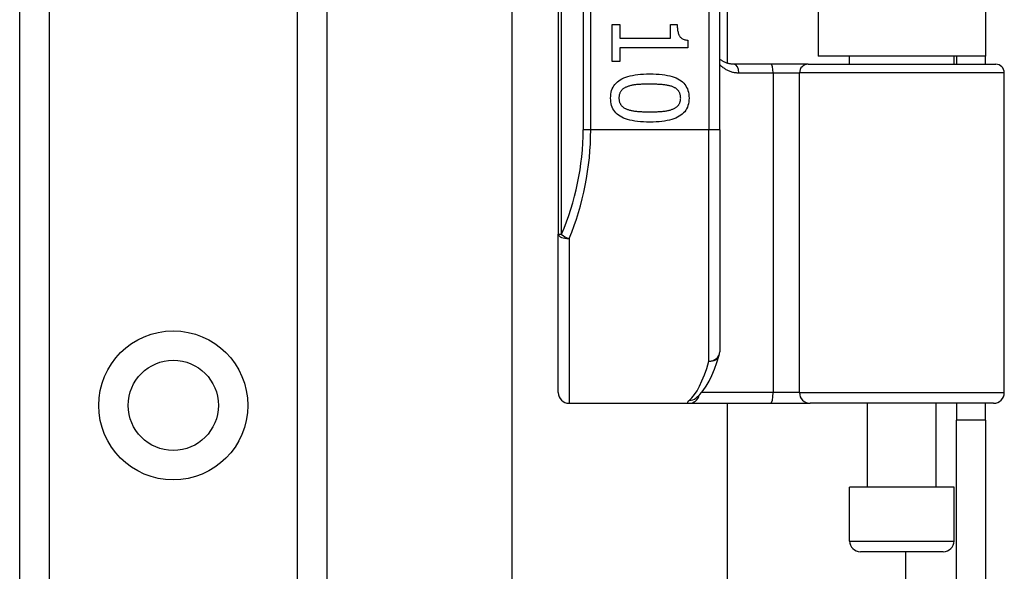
# Model space of a CAD drawing. Header units: inches. Extents: x 4.1 to 98, y 5.9 to 52.5.
# Tile 49 of 79: x 22.2 to 24, y 34.4 to 35.4. Entities that reach past the tile are written whole.
import ezdxf

# ---------------------------------------------------------------- set-up
doc = ezdxf.new("R2010")
doc.units = ezdxf.units.IN
doc.header["$MEASUREMENT"] = 0
doc.layers.add('Visible Edges(ANSI)', color=7, linetype='Continuous', lineweight=25)
doc.layers.add('Visible Tangent Edges(ANSI)', color=7, linetype='Continuous', lineweight=25)

msp = doc.modelspace()

# ---------------------------------------------------------------- linework, layer by layer
at = {"layer": 'Visible Edges(ANSI)'}
for p, q in [((22.2127, 17.6087), (22.2127, 38.9316)), ((22.7747, 38.9316), (22.7747, 17.6087)), ((23.1982, 36.8627), (23.1982, 34.9806)), ((23.4935, 35.1717), (23.4935, 36.6717)), ((23.5073, 36.5497), (23.5073, 35.2936)), ((23.6737, 36.5372), (23.6737, 35.3062)), ((23.9797, 36.5372), (23.9797, 35.3062)), ((23.1136, 21.0536), (23.1136, 35.4867)), ((23.2968, 35.3642), (23.3108, 35.3642)), ((23.2968, 35.2969), (23.2968, 35.3642)), ((23.3108, 35.3642), (23.3108, 35.3392)), ((23.4032, 35.3642), (23.4158, 35.3642)), ((23.4032, 35.3392), (23.4032, 35.3642)), ((23.3108, 35.3392), (23.4032, 35.3392)), ((23.435, 35.3357), (23.435, 35.3214)), ((23.3108, 35.3214), (23.3108, 35.2969)), ((23.435, 35.3214), (23.3108, 35.3214)), ((23.3108, 35.2969), (23.2968, 35.2969)), ((23.5877, 35.2917), (23.5193, 35.2917)), ((23.6552, 35.2917), (23.5877, 35.2917)), ((23.6552, 35.2917), (23.9985, 35.2917)), ((23.9797, 35.3062), (23.6737, 35.3062)), ((23.7312, 35.2917), (23.7312, 35.3062)), ((23.9222, 35.2917), (23.9222, 35.3062)), ((23.9267, 35.3062), (23.9267, 35.2917)), ((23.9797, 35.2917), (23.9797, 35.3062)), ((24.0142, 34.6913), (24.0142, 35.276)), ((23.4935, 35.1717), (23.4935, 34.7654)), ((23.1982, 34.6913), (23.1982, 34.9806)), ((23.4496, 34.6807), (23.45, 34.6811)), ((23.2179, 34.6717), (23.4373, 34.6717)), ((23.4373, 34.6717), (23.5868, 34.6717)), ((23.5073, 34.6717), (23.5073, 21.8687)), ((23.5868, 34.6717), (23.6591, 34.6717)), ((23.9945, 34.6717), (23.6591, 34.6717)), ((23.7637, 34.5181), (23.7637, 34.6717)), ((23.8897, 34.5181), (23.8897, 34.6717)), ((23.9267, 34.6717), (23.9267, 34.6407)), ((23.9797, 34.6407), (23.9797, 34.6717)), ((23.9267, 34.3287), (23.9267, 34.6407)), ((23.9797, 34.6407), (23.9267, 34.6407)), ((23.9797, 34.6407), (23.9797, 34.3287)), ((23.9222, 34.5181), (23.7312, 34.5181)), ((23.7312, 34.4197), (23.7312, 34.5181)), ((23.9222, 34.4197), (23.9222, 34.5181)), ((23.9025, 34.4), (23.7509, 34.4))]:
    msp.add_line(p, q, dxfattribs=at)
at = {"layer": 'Visible Edges(ANSI)', "flags": 128}
for points in [[(23.4158, 35.3642), (23.4158, 35.3619), (23.4159, 35.3596), (23.4161, 35.3575), (23.4162, 35.3555), (23.4165, 35.3536), (23.4168, 35.3519), (23.4172, 35.3502), (23.4176, 35.3486), (23.4181, 35.3471), (23.4186, 35.3457), (23.4192, 35.3445), (23.4198, 35.3433), (23.4205, 35.3422), (23.4214, 35.3412), (23.4223, 35.3403), (23.4233, 35.3395), (23.4244, 35.3387), (23.4256, 35.338), (23.4269, 35.3374), (23.4284, 35.3369), (23.4299, 35.3365), (23.4315, 35.3362), (23.4332, 35.3359), (23.435, 35.3357)], [(23.5193, 35.2917), (23.518, 35.2918), (23.5168, 35.2918), (23.5156, 35.2919), (23.5143, 35.292), (23.5131, 35.2922), (23.512, 35.2924), (23.5108, 35.2926), (23.5096, 35.2929), (23.5085, 35.2932), (23.5074, 35.2936), (23.5063, 35.2939), (23.5052, 35.2943), (23.5041, 35.2948), (23.503, 35.2952), (23.502, 35.2957), (23.501, 35.2962), (23.5, 35.2968), (23.499, 35.2973), (23.498, 35.2979), (23.4971, 35.2986), (23.4961, 35.2992), (23.4952, 35.2999), (23.4943, 35.3006), (23.4935, 35.3013)], [(23.2939, 35.2298), (23.294, 35.2335), (23.2944, 35.2371), (23.295, 35.2405), (23.2958, 35.2437), (23.2969, 35.2467), (23.2983, 35.2496), (23.2999, 35.2523), (23.3017, 35.2548), (23.3038, 35.2572), (23.3062, 35.2594), (23.3087, 35.2614), (23.3116, 35.2633), (23.3146, 35.265), (23.318, 35.2665), (23.3216, 35.2679), (23.3254, 35.2692), (23.3295, 35.2703), (23.3339, 35.2713), (23.3385, 35.2721), (23.3434, 35.2728), (23.3486, 35.2733), (23.354, 35.2736), (23.3596, 35.2739), (23.3656, 35.2739)], [(23.3656, 35.2739), (23.3716, 35.2739), (23.3774, 35.2736), (23.3829, 35.2733), (23.3882, 35.2727), (23.3932, 35.2721), (23.3978, 35.2712), (23.4022, 35.2703), (23.4064, 35.2692), (23.4102, 35.2679), (23.4138, 35.2665), (23.4171, 35.2649), (23.4201, 35.2632), (23.4229, 35.2613), (23.4254, 35.2592), (23.4276, 35.257), (23.4297, 35.2547), (23.4315, 35.2521), (23.433, 35.2494), (23.4344, 35.2466), (23.4354, 35.2436), (23.4363, 35.2404), (23.4369, 35.237), (23.4372, 35.2335), (23.4374, 35.2298)], [(23.324, 35.2505), (23.3228, 35.25), (23.3217, 35.2495), (23.3206, 35.249), (23.3196, 35.2484), (23.3186, 35.2479), (23.3177, 35.2472), (23.3168, 35.2466), (23.3159, 35.2459), (23.3151, 35.2452), (23.3144, 35.2444), (23.3137, 35.2437), (23.313, 35.2428), (23.3124, 35.242), (23.3118, 35.2411), (23.3113, 35.2402), (23.3109, 35.2392), (23.3105, 35.2382), (23.3101, 35.2371), (23.3098, 35.236), (23.3096, 35.2349), (23.3094, 35.2337), (23.3093, 35.2324), (23.3092, 35.2312), (23.3092, 35.2298)], [(23.3656, 35.2552), (23.3632, 35.2552), (23.3608, 35.2552), (23.3586, 35.2551), (23.3564, 35.2551), (23.3543, 35.255), (23.3522, 35.255), (23.3502, 35.2549), (23.3483, 35.2548), (23.3465, 35.2547), (23.3447, 35.2546), (23.343, 35.2544), (23.3413, 35.2543), (23.3397, 35.2541), (23.3381, 35.2539), (23.3366, 35.2537), (23.3351, 35.2535), (23.3336, 35.2532), (23.3321, 35.2529), (23.3307, 35.2526), (23.3293, 35.2522), (23.3279, 35.2518), (23.3266, 35.2514), (23.3253, 35.251), (23.324, 35.2505)], [(23.4075, 35.2504), (23.4063, 35.2508), (23.4051, 35.2513), (23.4038, 35.2517), (23.4024, 35.252), (23.401, 35.2524), (23.3996, 35.2527), (23.3981, 35.253), (23.3965, 35.2533), (23.3949, 35.2536), (23.3933, 35.2538), (23.3915, 35.254), (23.3898, 35.2542), (23.388, 35.2543), (23.3861, 35.2545), (23.3842, 35.2546), (23.3823, 35.2547), (23.3804, 35.2548), (23.3784, 35.2549), (23.3763, 35.255), (23.3742, 35.2551), (23.3721, 35.2551), (23.37, 35.2552), (23.3678, 35.2552), (23.3656, 35.2552)], [(23.4221, 35.2298), (23.422, 35.2311), (23.422, 35.2323), (23.4218, 35.2335), (23.4217, 35.2347), (23.4214, 35.2358), (23.4211, 35.2369), (23.4208, 35.2379), (23.4204, 35.2389), (23.42, 35.2399), (23.4195, 35.2408), (23.419, 35.2417), (23.4184, 35.2425), (23.4178, 35.2433), (23.4171, 35.2441), (23.4164, 35.2449), (23.4156, 35.2456), (23.4148, 35.2463), (23.4139, 35.247), (23.413, 35.2476), (23.412, 35.2482), (23.4109, 35.2488), (23.4099, 35.2494), (23.4087, 35.2499), (23.4075, 35.2504)], [(23.3657, 35.1858), (23.3596, 35.1859), (23.3539, 35.1861), (23.3484, 35.1865), (23.3431, 35.187), (23.3382, 35.1877), (23.3335, 35.1885), (23.3291, 35.1895), (23.325, 35.1906), (23.3211, 35.1919), (23.3176, 35.1933), (23.3143, 35.1949), (23.3112, 35.1966), (23.3085, 35.1985), (23.3059, 35.2005), (23.3036, 35.2027), (23.3016, 35.2051), (23.2998, 35.2076), (23.2982, 35.2103), (23.2969, 35.2132), (23.2958, 35.2162), (23.2949, 35.2193), (23.2943, 35.2227), (23.294, 35.2262), (23.2939, 35.2298)], [(23.3092, 35.2298), (23.3092, 35.2286), (23.3093, 35.2274), (23.3094, 35.2262), (23.3096, 35.2251), (23.3098, 35.224), (23.3101, 35.2229), (23.3104, 35.2219), (23.3108, 35.2209), (23.3112, 35.2199), (23.3117, 35.219), (23.3122, 35.2181), (23.3128, 35.2173), (23.3134, 35.2165), (23.3141, 35.2157), (23.3148, 35.2149), (23.3156, 35.2142), (23.3164, 35.2135), (23.3173, 35.2128), (23.3183, 35.2122), (23.3192, 35.2116), (23.3203, 35.211), (23.3214, 35.2105), (23.3225, 35.21), (23.3237, 35.2095)], [(23.4374, 35.2298), (23.4372, 35.2261), (23.4369, 35.2226), (23.4362, 35.2192), (23.4354, 35.2161), (23.4343, 35.213), (23.4329, 35.2102), (23.4313, 35.2075), (23.4294, 35.2049), (23.4273, 35.2026), (23.4249, 35.2004), (23.4223, 35.1984), (23.4195, 35.1965), (23.4164, 35.1948), (23.413, 35.1932), (23.4094, 35.1918), (23.4056, 35.1906), (23.4015, 35.1895), (23.3971, 35.1885), (23.3925, 35.1877), (23.3876, 35.187), (23.3825, 35.1865), (23.3771, 35.1861), (23.3715, 35.1859), (23.3657, 35.1858)], [(23.4078, 35.2096), (23.4089, 35.2101), (23.41, 35.2106), (23.4111, 35.2111), (23.4121, 35.2117), (23.413, 35.2123), (23.4139, 35.2129), (23.4148, 35.2136), (23.4156, 35.2143), (23.4164, 35.215), (23.4171, 35.2157), (23.4178, 35.2165), (23.4184, 35.2173), (23.419, 35.2181), (23.4195, 35.219), (23.42, 35.2199), (23.4204, 35.2208), (23.4208, 35.2218), (23.4211, 35.2228), (23.4214, 35.2239), (23.4217, 35.225), (23.4218, 35.2262), (23.422, 35.2273), (23.422, 35.2286), (23.4221, 35.2298)], [(23.3237, 35.2095), (23.3248, 35.2091), (23.3261, 35.2087), (23.3273, 35.2083), (23.3286, 35.2079), (23.33, 35.2075), (23.3314, 35.2072), (23.3329, 35.2069), (23.3344, 35.2066), (23.336, 35.2064), (23.3376, 35.2061), (23.3393, 35.2059), (23.341, 35.2057), (23.3428, 35.2055), (23.3446, 35.2054), (23.3465, 35.2052), (23.3484, 35.2051), (23.3504, 35.205), (23.3524, 35.2049), (23.3545, 35.2048), (23.3566, 35.2047), (23.3588, 35.2047), (23.361, 35.2046), (23.3633, 35.2046), (23.3657, 35.2046)], [(23.3657, 35.2046), (23.368, 35.2046), (23.3703, 35.2046), (23.3725, 35.2047), (23.3747, 35.2047), (23.3768, 35.2048), (23.3789, 35.2049), (23.3809, 35.205), (23.3829, 35.2051), (23.3848, 35.2052), (23.3867, 35.2054), (23.3885, 35.2055), (23.3903, 35.2057), (23.392, 35.2059), (23.3937, 35.2061), (23.3953, 35.2064), (23.3969, 35.2066), (23.3984, 35.2069), (23.3999, 35.2072), (23.4013, 35.2076), (23.4027, 35.2079), (23.404, 35.2083), (23.4053, 35.2087), (23.4066, 35.2092), (23.4078, 35.2096)], [(23.45, 34.6811), (23.457, 34.6874), (23.4632, 34.6947), (23.4688, 34.703), (23.474, 34.7123), (23.479, 34.7226), (23.4837, 34.7339), (23.4883, 34.7463), (23.4926, 34.7596)]]:
    msp.add_lwpolyline(points, dxfattribs=at)
at = {"layer": 'Visible Edges(ANSI)'}
msp.add_circle((22.4937, 34.6678), 0.0825, dxfattribs=at)
for centre, radius, start, end in [((23.9985, 35.276), 0.0157, 0, 90), ((23.4738, 34.7654), 0.0197, 342.9585, 0), ((23.2179, 34.6913), 0.0197, 180, 270), ((23.9945, 34.6913), 0.0197, 270, 0), ((23.7509, 34.4197), 0.0197, 180, 270), ((23.9025, 34.4197), 0.0197, 270, 0)]:
    msp.add_arc(centre, radius, start, end, dxfattribs=at)
at = {"layer": 'Visible Tangent Edges(ANSI)'}
for p, q in [((22.2666, 38.9316), (22.2666, 17.6087)), ((22.7209, 17.6087), (22.7209, 38.9316)), ((23.204, 34.9806), (23.204, 36.8627)), ((23.2436, 36.6717), (23.2436, 35.1717)), ((23.2575, 35.1717), (23.2575, 36.6717)), ((23.4738, 36.6717), (23.4738, 35.1717)), ((23.5284, 35.276), (23.5913, 35.276)), ((23.5913, 35.276), (23.6395, 35.276)), ((23.5913, 35.276), (23.5913, 34.6913)), ((24.0142, 35.276), (23.6395, 35.276)), ((23.6395, 34.6913), (23.6395, 35.276)), ((23.2575, 35.1717), (23.2436, 35.1717)), ((23.4738, 35.1717), (23.2575, 35.1717)), ((23.4935, 35.1717), (23.4738, 35.1717)), ((23.4738, 34.7487), (23.4738, 35.1717)), ((23.1982, 34.9806), (23.204, 34.9806)), ((23.2179, 34.9727), (23.2179, 34.6717)), ((23.5913, 34.6913), (23.4605, 34.6913)), ((23.6395, 34.6913), (23.5913, 34.6913)), ((23.6395, 34.6913), (24.0142, 34.6913)), ((23.7312, 34.4197), (23.9222, 34.4197)), ((23.8337, 34.4), (23.8337, 22.1403))]:
    msp.add_line(p, q, dxfattribs=at)
at = {"layer": 'Visible Tangent Edges(ANSI)', "flags": 128}
for points in [[(23.4935, 35.2912), (23.4946, 35.29), (23.4958, 35.2889), (23.497, 35.2879), (23.4983, 35.2868), (23.4995, 35.2858), (23.5008, 35.2849), (23.5021, 35.284), (23.5035, 35.2831), (23.5049, 35.2823), (23.5063, 35.2815), (23.5077, 35.2808), (23.5092, 35.2801), (23.5106, 35.2795), (23.5122, 35.2789), (23.5137, 35.2784), (23.5152, 35.2779), (23.5168, 35.2774), (23.5184, 35.2771), (23.52, 35.2767), (23.5217, 35.2765), (23.5233, 35.2763), (23.525, 35.2761), (23.5267, 35.276), (23.5284, 35.276)], [(23.438, 34.6772), (23.4375, 34.6767), (23.437, 34.6763), (23.4365, 34.6759), (23.4361, 34.6755), (23.4357, 34.6751), (23.4354, 34.6748), (23.4351, 34.6744), (23.4349, 34.6741), (23.4347, 34.6738), (23.4346, 34.6735), (23.4345, 34.6733), (23.4344, 34.673), (23.4344, 34.6728), (23.4345, 34.6726), (23.4345, 34.6724), (23.4347, 34.6723), (23.4348, 34.6721), (23.4351, 34.672), (23.4353, 34.6719), (23.4356, 34.6718), (23.436, 34.6717), (23.4364, 34.6717), (23.4368, 34.6717), (23.4373, 34.6717)]]:
    msp.add_lwpolyline(points, dxfattribs=at)
at = {"layer": 'Visible Tangent Edges(ANSI)'}
msp.add_circle((22.4937, 34.6678), 0.1363, dxfattribs=at)
msp.add_arc((22.7633, 35.1717), 0.4803, 336.5561, 0, dxfattribs=at)
for centre, major_axis, ratio, start_param, end_param in [((23.5193, 35.276), (0, 0.0157), 0.580671, 4.712389, 6.283185), ((23.5877, 35.276), (0, 0.0157), 0.225879, 4.712389, 6.283185), ((23.6552, 35.276), (0, 0.0157), 0.998608, 0, 1.570796), ((22.7772, 35.1717), (0, 0.5), 0.96063, 4.303216, 4.712389), ((23.2179, 34.9806), (-0.0197, 0), 0.39785, 0, 1.570796), ((23.2179, 34.9806), (-0.0181, 0.0078), 0.369668, 0.864875, 1.72975), ((23.4738, 34.7654), (0.0197, 0), 0.845842, 4.712389, 6.283185), ((23.4738, 34.7654), (0.0188, -0.0058), 0.834757, 4.962887, 6.283185), ((23.4243, 35.1717), (0, -0.5), 0.185699, 0.148494, 0.562654), ((23.4373, 34.6913), (0, -0.0197), 0.985236, 0, 1.320384), ((23.438, 34.6966), (0.012, -0.0156), 0.971402, 5.610492, 6.283185), ((23.5868, 34.6913), (0, -0.0197), 0.225879, 0, 1.570796), ((23.6591, 34.6913), (0, -0.0197), 0.998608, 4.712389, 6.283185)]:
    msp.add_ellipse(centre, major_axis=major_axis, ratio=ratio, start_param=start_param, end_param=end_param, dxfattribs=at)

doc.saveas('drawing.dxf')
